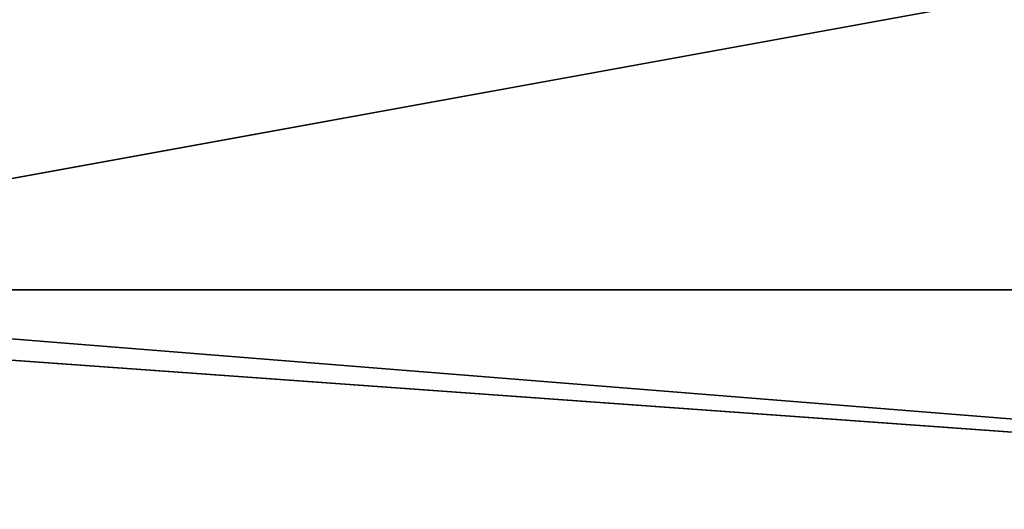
# Model space of a CAD drawing. Header units: millimetres. Extents: x -10 to 414, y -827 to 10.
# Tile 27 of 45: x 185 to 258, y -780 to -744. Entities that reach past the tile are written whole.
import ezdxf

# ---------------------------------------------------------------- set-up
doc = ezdxf.new("R2010")
doc.units = ezdxf.units.MM
doc.header["$MEASUREMENT"] = 0
doc.layers.add('0 Misc', color=7, linetype='Continuous', lineweight=35)
doc.layers.add('5 Hatches', color=7, linetype='Continuous', lineweight=35)

msp = doc.modelspace()

# ---------------------------------------------------------------- linework, layer by layer
at = {"layer": '0 Misc', "color": 160, "linetype": 'Continuous', "lineweight": 25}
for p, q in [((139.5, -764, 70), (260.5, -742, 70)), ((377, -783, 70), (112.5, -764, 70)), ((377, -783, 70), (139.5, -764, 70)), ((260.5, -764, 70), (139.5, -764, 70))]:
    msp.add_line(p, q, dxfattribs=at).dxf.unprotected_set("ltscale", 0)
at = {"layer": '0 Misc', "color": 7, "lineweight": 25}
for points in [[(383, -17, 698), (17, -781, 698), (17, -17, 698)], [(17, -781, 698), (383, -17, 698), (383, -781, 698)], [(23, -783, 93), (360.3, -782.9, 93), (23, -59, 93)], [(23, -59, 93), (360.3, -782.9, 93), (360.3, -59.1, 93)], [(377, -59, 70), (23, -783, 70), (23, -59, 70)], [(23, -783, 70), (377, -59, 70), (112.5, -742, 70)], [(139.5, -742, 70), (377, -59, 70), (139.5, -764, 70)], [(139.5, -764, 70), (377, -59, 70), (260.5, -742, 70)], [(260.5, -764, 70), (139.5, -764, 70), (260.5, -742, 70)], [(23, -783, 70), (112.5, -764, 70), (377, -783, 70)], [(377, -783, 70), (112.5, -764, 70), (139.5, -764, 70)], [(377, -783, 70), (139.5, -764, 70), (260.5, -764, 70)]]:
    msp.add_3dface(points, dxfattribs=at)
for points, invisible_edges in [([(359.5, -783, 451), (40.5, -59, 451), (40.5, -783, 451)], 1), ([(359.5, -783, 451), (359.5, -59, 451), (40.5, -59, 451)], 12), ([(40.5, -783, 428), (359.5, -59, 428), (359.5, -783, 428)], 1), ([(40.5, -783, 428), (40.5, -59, 428), (359.5, -59, 428)], 12)]:
    msp.add_3dface(points, dxfattribs=dict(at, invisible_edges=invisible_edges))
at = {"layer": '5 Hatches', "color": 7, "lineweight": 25}
for points, invisible_edges in [([(399, -799, 720), (1, -1, 720), (1, -799, 720)], 1), ([(399, -799, 720), (399, -1, 720), (1, -1, 720)], 12)]:
    msp.add_3dface(points, dxfattribs=dict(at, invisible_edges=invisible_edges))

doc.saveas('drawing.dxf')
